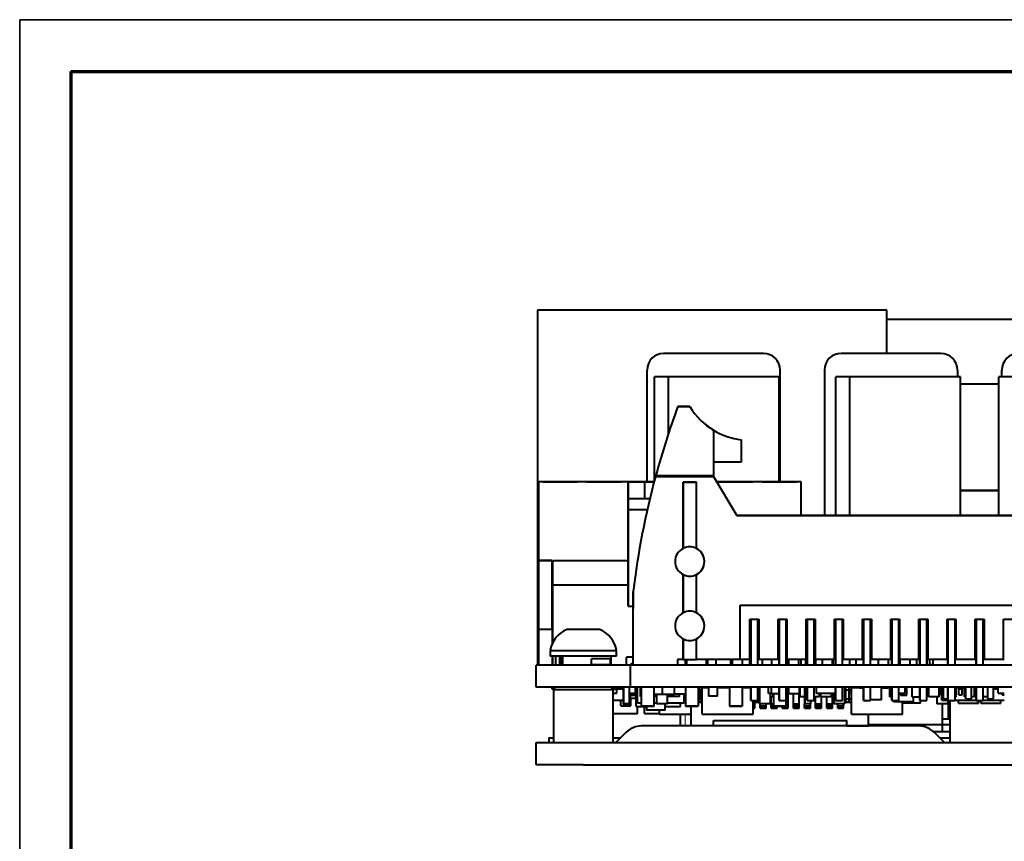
# Model space of a CAD drawing. Header units: millimetres. Extents: x 0 to 420, y -1 to 297.
# Tile 6 of 21: x 0 to 89, y 223 to 297. Entities that reach past the tile are written whole.
import ezdxf

# ---------------------------------------------------------------- set-up
doc = ezdxf.new("R2010")
doc.units = ezdxf.units.MM
for name, color, linetype in [('_Translation', 7, 'Continuous'), ('INGOMBRO_MAIN_CS', 7, 'Continuous'), ('IS000092.00.00', 7, 'Continuous'), ('IS000095.00.00', 7, 'Continuous'), ('IS000096.00.00', 7, 'Continuous'), ('IS000097.00.00', 7, 'Continuous'), ('Livello1', 7, 'Continuous'), ('ME001258.00_R00_', 7, 'Continuous'), ('ME001380.00_REV.', 7, 'Continuous'), ('Predefinito', 7, 'Continuous'), ('VI000393-SCR_TB_', 7, 'Continuous')]:
    doc.layers.add(name, color=color, linetype=linetype)

# ---------------------------------------------------------------- blocks, each defined once
blk = doc.blocks.new('SE2')
at = {"layer": 'INGOMBRO_MAIN_CS', "color": 7, "linetype": 'Continuous', "lineweight": 40}
for p, q in [((78.556, 270.481), (47.056, 270.481)), ((47.056, 270.481), (47.056, 238.481)), ((75.206, 270.491), (50.406, 270.491)), ((50.406, 270.491), (50.406, 270.481)), ((75.206, 270.481), (75.206, 270.491)), ((78.556, 266.581), (78.556, 270.481)), ((91.404, 269.631), (78.556, 269.631)), ((67.433, 266.581), (58.433, 266.581)), ((83.435, 266.581), (74.435, 266.581)), ((56.933, 254.997), (56.933, 265.081)), ((68.933, 254.997), (68.933, 265.081)), ((72.935, 265.081), (72.935, 251.981)), ((84.935, 265.081), (84.935, 264.481)), ((88.937, 264.481), (88.937, 265.081)), ((58.857, 264.481), (57.607, 264.481)), ((57.607, 255.134), (57.607, 264.481)), ((68.857, 264.481), (58.857, 264.481)), ((58.857, 259.339), (58.857, 264.481)), ((68.857, 254.997), (68.857, 264.481)), ((75.215, 264.481), (73.965, 264.481)), ((73.965, 251.981), (73.965, 264.481)), ((85.215, 264.481), (75.215, 264.481)), ((75.215, 251.981), (75.215, 264.481)), ((85.215, 251.981), (85.215, 264.481)), ((85.215, 263.831), (88.658, 263.831)), ((98.658, 264.481), (88.658, 264.481)), ((88.658, 251.981), (88.658, 264.481)), ((60.787, 261.781), (59.712, 261.781)), ((59.712, 261.781), (60.787, 261.781)), ((56.933, 254.997), (56.933, 260.331)), ((68.933, 254.997), (68.933, 260.331)), ((72.935, 260.331), (72.935, 251.981)), ((62.937, 259.655), (62.937, 255.581)), ((65.437, 258.781), (65.437, 256.781)), ((65.437, 256.781), (62.937, 256.781)), ((47.146, 254.997), (47.146, 241.697)), ((47.946, 254.997), (47.146, 254.997)), ((55.246, 254.997), (47.146, 254.997)), ((47.146, 254.997), (47.146, 247.897)), ((47.524, 254.997), (50.674, 254.997)), ((50.674, 254.997), (47.524, 254.997)), ((57.571, 254.997), (47.946, 254.997)), ((51.484, 254.997), (54.634, 254.997)), ((54.634, 254.997), (51.484, 254.997)), ((55.246, 254.997), (56.746, 254.997)), ((55.246, 249.297), (55.246, 254.997)), ((55.246, 254.997), (55.246, 248.397)), ((57.571, 254.997), (55.441, 254.997)), ((55.441, 254.997), (57.571, 254.997)), ((57.571, 254.997), (56.746, 254.997)), ((56.746, 253.497), (56.746, 254.997)), ((57.7, 255.481), (62.937, 255.481)), ((62.937, 255.481), (57.7, 255.481)), ((57.727, 255.581), (62.937, 255.581)), ((60.187, 254.981), (61.387, 254.981)), ((61.387, 254.981), (60.187, 254.981)), ((60.187, 254.981), (60.187, 249.003)), ((60.187, 249.003), (60.187, 254.981)), ((61.387, 249.003), (61.387, 254.981)), ((62.937, 255.581), (62.937, 255.481)), ((62.937, 255.481), (65.037, 251.981)), ((70.846, 254.997), (63.227, 254.997)), ((70.046, 254.997), (63.227, 254.997)), ((66.511, 254.997), (63.361, 254.997)), ((63.361, 254.997), (66.511, 254.997)), ((70.471, 254.997), (67.321, 254.997)), ((67.321, 254.997), (70.471, 254.997)), ((70.846, 254.997), (70.046, 254.997)), ((70.846, 251.981), (70.846, 254.997)), ((85.215, 254.231), (88.658, 254.231)), ((88.658, 254.231), (85.215, 254.231)), ((55.246, 253.497), (55.246, 249.297)), ((55.246, 253.497), (57.193, 253.497)), ((55.246, 253.497), (57.193, 253.497)), ((55.246, 252.497), (55.246, 253.497)), ((55.246, 243.797), (55.246, 252.497)), ((55.246, 252.497), (56.96, 252.497)), ((108.837, 251.981), (65.037, 251.981)), ((65.037, 251.981), (108.837, 251.981)), ((48.346, 247.897), (47.146, 247.897)), ((47.146, 247.897), (48.346, 247.897)), ((47.146, 247.897), (47.146, 241.697)), ((48.346, 247.897), (48.346, 241.697)), ((48.396, 247.881), (48.396, 241.681)), ((55.246, 247.881), (48.396, 247.881)), ((48.396, 245.681), (48.396, 247.881)), ((55.246, 248.397), (55.246, 243.797)), ((60.187, 246.64), (60.187, 243.203)), ((60.187, 243.203), (60.187, 246.64)), ((61.387, 243.203), (61.387, 246.64)), ((55.246, 245.681), (48.396, 245.681)), ((55.246, 245.681), (48.396, 245.681)), ((48.396, 240.451), (48.396, 245.681)), ((55.687, 245.106), (55.687, 243.581)), ((55.687, 243.581), (55.687, 245.106)), ((55.687, 238.481), (55.687, 245.106)), ((55.687, 238.481), (55.687, 245.106)), ((55.246, 243.797), (55.687, 243.797)), ((65.347, 238.981), (65.347, 243.881)), ((65.347, 243.881), (108.527, 243.881)), ((66.217, 242.621), (67.017, 242.621)), ((66.217, 238.981), (66.217, 242.621)), ((66.299, 242.621), (66.299, 238.481)), ((66.299, 238.481), (66.299, 242.621)), ((66.934, 238.481), (66.934, 242.621)), ((67.017, 242.621), (67.017, 238.981)), ((67.017, 242.621), (67.017, 240.081)), ((68.757, 238.981), (68.757, 242.621)), ((68.757, 242.621), (69.557, 242.621)), ((68.839, 242.621), (68.839, 238.481)), ((68.839, 238.481), (68.839, 242.621)), ((69.474, 238.481), (69.474, 242.621)), ((69.557, 242.621), (69.557, 238.981)), ((69.557, 242.621), (69.557, 240.081)), ((71.297, 242.621), (72.097, 242.621)), ((71.297, 238.981), (71.297, 242.621)), ((71.379, 242.621), (71.379, 238.481)), ((71.379, 238.481), (71.379, 242.621)), ((72.014, 238.481), (72.014, 242.621)), ((72.097, 242.621), (72.097, 238.981)), ((72.097, 242.621), (72.097, 240.081)), ((73.837, 238.981), (73.837, 242.621)), ((73.837, 242.621), (74.637, 242.621)), ((73.919, 238.481), (73.919, 242.621)), ((73.919, 242.621), (73.919, 238.481)), ((74.554, 238.481), (74.554, 242.621)), ((74.637, 242.621), (74.637, 240.081)), ((74.637, 242.621), (74.637, 238.981)), ((76.377, 238.981), (76.377, 242.621)), ((76.377, 242.621), (77.177, 242.621)), ((76.459, 242.621), (76.459, 238.481)), ((76.459, 238.481), (76.459, 242.621)), ((77.094, 238.481), (77.094, 242.621)), ((77.177, 242.621), (77.177, 240.081)), ((77.177, 242.621), (77.177, 238.981)), ((78.917, 242.621), (79.717, 242.621)), ((78.917, 238.981), (78.917, 242.621)), ((78.999, 238.481), (78.999, 242.621)), ((78.999, 242.621), (78.999, 238.481)), ((79.634, 238.481), (79.634, 242.621)), ((79.717, 242.621), (79.717, 240.081)), ((79.717, 242.621), (79.717, 238.981)), ((81.457, 242.621), (82.257, 242.621)), ((81.457, 238.981), (81.457, 242.621)), ((81.539, 242.621), (81.539, 238.481)), ((81.539, 238.481), (81.539, 242.621)), ((82.174, 238.481), (82.174, 242.621)), ((82.257, 242.621), (82.257, 238.981)), ((82.257, 242.621), (82.257, 240.081)), ((83.997, 242.621), (84.797, 242.621)), ((83.997, 238.981), (83.997, 242.621)), ((84.079, 242.621), (84.079, 238.481)), ((84.079, 238.481), (84.079, 242.621)), ((84.714, 238.481), (84.714, 242.621)), ((84.797, 242.621), (84.797, 238.981)), ((84.797, 242.621), (84.797, 240.081)), ((86.537, 242.621), (87.337, 242.621)), ((86.537, 238.981), (86.537, 242.621)), ((86.619, 242.621), (86.619, 238.481)), ((86.619, 238.481), (86.619, 242.621)), ((87.254, 238.481), (87.254, 242.621)), ((87.337, 242.621), (87.337, 238.981)), ((87.337, 242.621), (87.337, 240.081)), ((89.077, 238.981), (89.077, 242.621)), ((89.077, 242.621), (89.877, 242.621)), ((48.346, 241.697), (47.146, 241.697)), ((48.396, 241.681), (47.146, 241.681)), ((47.146, 241.681), (47.146, 238.481)), ((47.146, 241.681), (47.146, 238.481)), ((48.346, 241.697), (48.396, 241.697)), ((48.396, 241.681), (48.396, 240.451)), ((60.187, 240.84), (60.187, 238.981)), ((60.187, 238.981), (60.187, 240.84)), ((61.387, 238.981), (61.387, 240.84)), ((66.217, 240.081), (66.299, 240.081)), ((66.934, 240.081), (67.017, 240.081)), ((67.017, 240.081), (67.017, 238.981)), ((68.757, 240.081), (68.839, 240.081)), ((69.474, 240.081), (69.557, 240.081)), ((69.557, 240.081), (69.557, 238.981)), ((71.297, 240.081), (71.379, 240.081)), ((72.014, 240.081), (72.097, 240.081)), ((72.097, 240.081), (72.097, 238.981)), ((73.837, 240.081), (73.919, 240.081)), ((74.554, 240.081), (74.637, 240.081)), ((74.637, 240.081), (74.637, 238.981)), ((76.377, 240.081), (76.459, 240.081)), ((77.094, 240.081), (77.177, 240.081)), ((77.177, 240.081), (77.177, 238.981)), ((78.917, 240.081), (78.999, 240.081)), ((79.634, 240.081), (79.717, 240.081)), ((79.717, 240.081), (79.717, 238.981)), ((81.457, 240.081), (81.539, 240.081)), ((82.174, 240.081), (82.257, 240.081)), ((82.257, 240.081), (82.257, 238.981)), ((83.997, 240.081), (84.079, 240.081)), ((84.714, 240.081), (84.797, 240.081)), ((84.797, 240.081), (84.797, 238.981)), ((86.537, 240.081), (86.619, 240.081)), ((87.254, 240.081), (87.337, 240.081)), ((87.337, 240.081), (87.337, 238.981)), ((89.077, 240.081), (89.159, 240.081)), ((48.396, 238.481), (48.396, 239.281)), ((48.396, 239.281), (48.396, 238.481)), ((53.623, 239.031), (51.923, 239.031)), ((51.923, 238.491), (51.923, 239.031)), ((53.623, 238.491), (53.623, 239.031)), ((55.687, 239.181), (55.087, 239.181)), ((55.087, 238.481), (55.087, 239.181)), ((59.687, 238.981), (59.687, 238.481)), ((60.187, 238.981), (59.687, 238.981)), ((60.187, 238.981), (61.387, 238.981)), ((60.409, 238.481), (60.409, 238.981)), ((60.409, 238.481), (60.409, 238.981)), ((60.509, 238.481), (60.509, 238.981)), ((65.347, 238.981), (61.387, 238.981)), ((62.309, 238.481), (62.309, 238.981)), ((62.409, 238.481), (62.409, 238.981)), ((62.409, 238.481), (62.409, 238.981)), ((63.159, 238.481), (63.159, 238.981)), ((64.496, 238.491), (64.496, 238.981)), ((64.642, 238.491), (64.642, 238.981)), ((66.217, 238.981), (65.347, 238.981)), ((65.542, 238.491), (65.542, 238.981)), ((66.196, 238.491), (66.196, 238.981)), ((66.299, 238.981), (66.217, 238.981)), ((67.017, 238.981), (66.934, 238.981)), ((68.757, 238.981), (67.017, 238.981)), ((67.345, 238.481), (67.345, 238.981)), ((68.198, 238.491), (68.198, 238.981)), ((68.839, 238.981), (68.757, 238.981)), ((69.557, 238.981), (69.474, 238.981)), ((71.297, 238.981), (69.557, 238.981)), ((69.596, 238.481), (69.596, 238.981)), ((69.722, 238.491), (69.722, 238.981)), ((70.622, 238.491), (70.622, 238.981)), ((70.846, 238.481), (70.846, 238.981)), ((71.246, 238.491), (71.246, 238.981)), ((71.379, 238.981), (71.297, 238.981)), ((72.097, 238.981), (72.014, 238.981)), ((73.837, 238.981), (72.097, 238.981)), ((72.146, 238.491), (72.146, 238.981)), ((72.77, 238.491), (72.77, 238.981)), ((73.67, 238.491), (73.67, 238.981)), ((73.717, 238.481), (73.717, 238.981)), ((73.919, 238.981), (73.837, 238.981)), ((74.637, 238.981), (74.554, 238.981)), ((76.377, 238.981), (74.637, 238.981)), ((75.219, 238.481), (75.219, 238.981)), ((75.793, 238.481), (75.793, 238.981)), ((76.459, 238.981), (76.377, 238.981)), ((77.177, 238.981), (77.094, 238.981)), ((78.917, 238.981), (77.177, 238.981)), ((77.825, 238.491), (77.825, 238.981)), ((78.725, 238.491), (78.725, 238.981)), ((78.999, 238.981), (78.917, 238.981)), ((79.717, 238.981), (79.634, 238.981)), ((81.457, 238.981), (79.717, 238.981)), ((79.755, 238.491), (79.755, 238.981)), ((80.655, 238.491), (80.655, 238.981)), ((81.254, 238.481), (81.254, 238.981)), ((81.539, 238.981), (81.457, 238.981)), ((82.257, 238.981), (82.174, 238.981)), ((82.204, 238.481), (82.204, 238.981)), ((83.997, 238.981), (82.257, 238.981)), ((82.438, 238.481), (82.438, 238.981)), ((82.448, 238.491), (82.448, 238.981)), ((82.734, 238.481), (82.734, 238.981)), ((82.736, 238.481), (82.736, 238.981)), ((84.079, 238.981), (83.997, 238.981)), ((84.797, 238.981), (84.714, 238.981)), ((86.537, 238.981), (84.797, 238.981)), ((86.619, 238.981), (86.537, 238.981)), ((87.337, 238.981), (87.254, 238.981)), ((89.077, 238.981), (87.337, 238.981)), ((89.159, 238.981), (89.077, 238.981)), ((48.436, 238.481), (46.936, 238.481)), ((46.936, 236.491), (46.936, 238.481)), ((51.186, 238.481), (48.436, 238.481)), ((55.436, 238.481), (51.186, 238.481)), ((53.623, 238.491), (51.923, 238.491)), ((56.436, 238.481), (55.436, 238.481)), ((55.436, 236.491), (55.436, 238.481)), ((55.487, 238.631), (55.687, 238.631)), ((55.487, 238.481), (55.487, 238.631)), ((117.436, 238.481), (56.436, 238.481)), ((64.496, 238.491), (64.642, 238.491)), ((64.642, 238.491), (65.542, 238.491)), ((65.542, 238.491), (66.196, 238.491)), ((68.198, 238.491), (68.839, 238.491)), ((69.722, 238.491), (70.622, 238.491)), ((71.246, 238.491), (71.379, 238.491)), ((72.014, 238.491), (72.146, 238.491)), ((72.77, 238.491), (73.67, 238.491)), ((77.825, 238.491), (78.725, 238.491)), ((79.755, 238.491), (80.655, 238.491)), ((79.878, 238.481), (79.878, 238.491)), ((79.978, 238.481), (79.978, 238.491)), ((80.128, 238.481), (80.128, 238.491)), ((80.592, 238.481), (80.592, 238.491)), ((82.734, 238.491), (82.448, 238.491)), ((48.436, 236.491), (46.936, 236.491)), ((48.384, 236.308), (48.384, 236.491)), ((48.508, 236.308), (48.384, 236.308)), ((51.186, 236.491), (48.436, 236.491)), ((48.504, 236.304), (48.504, 236.308)), ((48.526, 236.491), (48.526, 236.326)), ((48.526, 236.491), (48.526, 236.326)), ((55.436, 236.491), (51.186, 236.491)), ((54.734, 236.308), (53.865, 236.308)), ((53.871, 236.301), (54.059, 236.301)), ((54.059, 236.308), (54.059, 236.301)), ((54.059, 236.308), (54.059, 236.301)), ((54.208, 235.961), (54.208, 236.308)), ((54.734, 236.308), (54.734, 236.491)), ((54.772, 236.491), (54.772, 234.981)), ((54.796, 236.491), (54.796, 234.981)), ((55.346, 234.981), (55.346, 236.491)), ((56.436, 236.491), (55.436, 236.491)), ((55.89, 235.961), (55.89, 236.491)), ((56.064, 235.061), (56.064, 236.491)), ((56.357, 235.661), (56.357, 236.491)), ((117.436, 236.491), (56.436, 236.491)), ((56.446, 234.781), (56.446, 236.491)), ((56.446, 234.781), (56.446, 236.491)), ((57.586, 234.781), (57.586, 236.491)), ((58.319, 235.861), (58.319, 236.491)), ((58.319, 235.861), (58.319, 236.491)), ((59.419, 235.861), (59.419, 236.491)), ((59.419, 235.861), (59.419, 236.491)), ((60.406, 236.491), (60.406, 234.781)), ((60.406, 236.491), (60.406, 234.781)), ((61.546, 236.491), (61.546, 234.781)), ((61.703, 235.136), (61.703, 236.491)), ((61.903, 236.461), (62.481, 236.461)), ((61.903, 234.061), (61.903, 236.461)), ((62.481, 236.491), (62.481, 235.681)), ((63.281, 235.681), (63.281, 236.491)), ((63.281, 236.461), (64.366, 236.461)), ((63.667, 236.461), (63.667, 236.491)), ((64.137, 236.461), (64.137, 236.491)), ((64.366, 236.491), (64.366, 234.781)), ((64.366, 236.491), (64.366, 234.781)), ((65.506, 236.491), (65.506, 234.781)), ((65.506, 236.461), (66.299, 236.461)), ((66.299, 236.491), (66.299, 235.281)), ((66.299, 235.281), (66.299, 236.491)), ((66.934, 235.281), (66.934, 236.491)), ((67.003, 235.136), (67.003, 236.491)), ((67.003, 236.211), (67.003, 236.491)), ((67.083, 236.491), (67.083, 234.981)), ((67.9, 235.911), (67.9, 236.491)), ((68.173, 235.911), (68.173, 236.491)), ((68.839, 236.491), (68.839, 235.281)), ((68.839, 235.281), (68.839, 236.491)), ((69.474, 235.281), (69.474, 236.491)), ((69.65, 235.911), (69.65, 236.491)), ((69.667, 236.191), (69.667, 236.491)), ((69.723, 235.911), (69.723, 236.491)), ((70.673, 235.911), (70.673, 236.491)), ((70.74, 235.611), (70.74, 236.491)), ((71.13, 236.491), (71.13, 234.981)), ((71.154, 236.491), (71.154, 234.981)), ((71.379, 236.491), (71.379, 235.281)), ((71.379, 235.281), (71.379, 236.491)), ((72.014, 235.281), (72.014, 236.491)), ((72.218, 235.911), (72.218, 236.491)), ((73.919, 235.281), (73.919, 236.491)), ((73.919, 236.491), (73.919, 235.281)), ((74.554, 235.281), (74.554, 236.491)), ((74.785, 234.981), (74.785, 236.491)), ((74.865, 235.136), (74.865, 236.491)), ((74.865, 236.211), (74.865, 236.491)), ((75.165, 235.136), (75.165, 236.491)), ((75.365, 236.461), (76.086, 236.461)), ((75.365, 234.061), (75.365, 236.461)), ((76.086, 236.411), (76.086, 236.491)), ((76.459, 236.411), (76.086, 236.411)), ((76.459, 236.491), (76.459, 235.281)), ((76.459, 235.281), (76.459, 236.491)), ((77.094, 235.281), (77.094, 236.491)), ((78.086, 235.361), (78.086, 236.491)), ((78.686, 236.411), (78.086, 236.411)), ((78.686, 236.411), (78.686, 236.491)), ((78.686, 236.461), (78.839, 236.461)), ((78.839, 236.491), (78.839, 235.681)), ((78.841, 235.611), (78.841, 236.491)), ((78.999, 235.281), (78.999, 236.491)), ((78.999, 236.491), (78.999, 235.281)), ((79.634, 235.281), (79.634, 236.491)), ((80.224, 235.961), (80.224, 236.491)), ((80.353, 235.761), (80.353, 236.491)), ((80.848, 235.611), (80.848, 236.491)), ((81.539, 236.491), (81.539, 235.281)), ((81.539, 235.281), (81.539, 236.491)), ((82.174, 235.281), (82.174, 236.491)), ((82.347, 235.611), (82.347, 236.491)), ((83.297, 235.611), (83.297, 236.491)), ((83.413, 235.911), (83.413, 236.491)), ((83.489, 235.961), (83.489, 236.491)), ((83.535, 235.311), (83.535, 236.461)), ((83.535, 236.461), (83.686, 236.461)), ((83.686, 235.431), (83.686, 236.491)), ((84.079, 236.491), (84.079, 235.281)), ((84.079, 235.281), (84.079, 236.491)), ((84.714, 235.281), (84.714, 236.491)), ((84.821, 235.611), (84.821, 236.491)), ((84.821, 236.461), (85.06, 236.461)), ((84.953, 236.461), (84.953, 236.491)), ((84.988, 236.461), (84.988, 236.491)), ((85.06, 236.311), (85.06, 236.491)), ((85.36, 236.311), (85.06, 236.311)), ((85.06, 235.811), (85.06, 236.311)), ((85.36, 236.311), (85.36, 236.491)), ((85.36, 236.461), (85.572, 236.461)), ((85.36, 235.811), (85.36, 236.311)), ((85.572, 235.611), (85.572, 236.491)), ((85.687, 235.431), (85.687, 236.491)), ((86.187, 235.431), (86.187, 236.491)), ((86.472, 235.611), (86.472, 236.491)), ((86.619, 236.311), (86.472, 236.311)), ((86.619, 236.491), (86.619, 235.281)), ((86.619, 235.281), (86.619, 236.491)), ((87.254, 235.281), (87.254, 236.491)), ((87.686, 235.431), (87.686, 236.491)), ((88.186, 235.431), (88.186, 236.491)), ((88.186, 236.461), (88.31, 236.461)), ((88.31, 236.311), (88.31, 236.491)), ((88.61, 236.311), (88.31, 236.311)), ((88.61, 236.311), (88.61, 236.491)), ((88.61, 236.461), (88.62, 236.461)), ((88.62, 235.961), (88.62, 236.491)), ((53.881, 235.961), (54.208, 235.961)), ((55.346, 235.961), (55.89, 235.961)), ((55.346, 235.761), (55.955, 235.761)), ((55.346, 235.511), (55.455, 235.511)), ((55.346, 235.511), (55.955, 235.511)), ((55.346, 235.411), (55.473, 235.411)), ((55.455, 235.511), (55.455, 235.961)), ((55.473, 235.911), (55.455, 235.911)), ((55.473, 235.911), (55.473, 235.961)), ((55.473, 235.761), (55.473, 235.911)), ((55.473, 234.811), (55.473, 235.511)), ((55.473, 234.811), (55.473, 235.411)), ((55.89, 235.961), (56.064, 235.961)), ((55.955, 234.761), (55.955, 235.961)), ((56.446, 235.661), (56.357, 235.661)), ((57.586, 235.861), (58.319, 235.861)), ((57.783, 235.661), (57.586, 235.661)), ((57.783, 235.861), (57.783, 234.981)), ((58.319, 235.861), (59.419, 235.861)), ((58.783, 234.981), (58.783, 235.861)), ((59.107, 235.661), (58.783, 235.661)), ((59.107, 235.661), (59.107, 235.861)), ((59.107, 235.661), (59.107, 235.861)), ((59.857, 235.661), (59.107, 235.661)), ((60.406, 235.861), (59.419, 235.861)), ((59.857, 235.661), (59.857, 235.861)), ((60.277, 235.061), (60.277, 235.861)), ((60.277, 235.761), (60.406, 235.761)), ((60.277, 235.511), (60.406, 235.511)), ((61.903, 236.211), (61.546, 236.211)), ((61.546, 235.436), (61.903, 235.436)), ((61.703, 235.611), (61.786, 235.611)), ((61.786, 235.611), (61.786, 236.211)), ((61.786, 235.611), (61.786, 236.211)), ((61.786, 235.611), (61.903, 235.611)), ((63.281, 235.681), (62.481, 235.681)), ((67.003, 236.211), (66.934, 236.211)), ((66.934, 235.436), (67.003, 235.436)), ((67.003, 236.011), (67.083, 236.011)), ((67.003, 235.136), (67.003, 235.436)), ((68.173, 235.911), (67.9, 235.911)), ((68.083, 234.981), (68.083, 235.911)), ((68.298, 235.611), (68.083, 235.611)), ((68.137, 234.986), (68.137, 235.611)), ((68.173, 235.911), (68.839, 235.911)), ((68.298, 235.611), (68.298, 235.911)), ((68.298, 235.611), (68.298, 235.911)), ((68.298, 235.611), (68.3, 235.611)), ((68.3, 235.611), (68.3, 235.911)), ((68.326, 235.611), (68.3, 235.611)), ((68.326, 235.911), (68.326, 234.781)), ((68.326, 235.911), (68.326, 234.781)), ((69.65, 235.911), (69.474, 235.911)), ((69.498, 235.611), (69.474, 235.611)), ((69.498, 235.611), (69.498, 235.911)), ((69.65, 236.191), (69.667, 236.191)), ((69.65, 236.188), (69.667, 236.188)), ((69.65, 236.164), (69.667, 236.164)), ((69.65, 236.12), (69.667, 236.12)), ((69.65, 236.063), (69.667, 236.063)), ((69.65, 236.031), (69.667, 236.031)), ((69.667, 236.188), (69.667, 236.191)), ((69.667, 236.164), (69.667, 236.188)), ((69.667, 236.12), (69.667, 236.164)), ((69.667, 236.063), (69.667, 236.12)), ((69.667, 236.031), (69.667, 236.063)), ((69.667, 234.986), (69.667, 236.031)), ((69.667, 236.011), (69.723, 236.011)), ((69.723, 235.911), (70.673, 235.911)), ((70.137, 234.986), (70.137, 235.911)), ((70.667, 234.986), (70.667, 235.911)), ((70.673, 236.011), (70.74, 236.011)), ((71.13, 235.611), (70.74, 235.611)), ((72.5, 235.611), (72.014, 235.611)), ((72.137, 234.986), (72.137, 235.611)), ((73.919, 235.911), (72.218, 235.911)), ((72.5, 235.611), (72.5, 235.911)), ((72.618, 235.611), (72.618, 235.911)), ((73.568, 235.611), (72.618, 235.611)), ((72.667, 234.986), (72.667, 235.611)), ((73.137, 234.986), (73.137, 235.611)), ((73.568, 235.611), (73.568, 235.911)), ((73.667, 234.986), (73.667, 235.911)), ((73.785, 235.911), (73.785, 234.981)), ((74.785, 236.011), (74.865, 236.011)), ((75.365, 236.211), (74.865, 236.211)), ((74.865, 235.436), (75.365, 235.436)), ((74.865, 235.136), (74.865, 235.436)), ((75.165, 236.011), (75.365, 236.011)), ((78.086, 235.361), (77.094, 235.361)), ((78.841, 235.681), (78.839, 235.681)), ((78.999, 235.611), (78.841, 235.611)), ((79.634, 235.961), (80.224, 235.961)), ((79.803, 235.761), (79.803, 235.961)), ((79.803, 235.761), (80.353, 235.761)), ((80.848, 235.611), (81.539, 235.611)), ((80.978, 235.161), (80.978, 235.611)), ((82.174, 235.961), (82.347, 235.961)), ((82.174, 235.911), (82.347, 235.911)), ((82.174, 235.861), (82.347, 235.861)), ((83.297, 235.611), (82.347, 235.611)), ((83.085, 235.611), (83.085, 234.981)), ((83.297, 235.861), (83.535, 235.861)), ((83.413, 235.911), (83.535, 235.911)), ((83.489, 235.961), (83.535, 235.961)), ((83.686, 235.431), (84.079, 235.431)), ((84.821, 235.611), (84.714, 235.611)), ((85.06, 235.811), (85.36, 235.811)), ((85.687, 235.611), (85.572, 235.611)), ((85.687, 235.431), (86.187, 235.431)), ((86.472, 235.611), (86.187, 235.611)), ((87.686, 235.611), (87.254, 235.611)), ((87.686, 235.431), (88.186, 235.431)), ((88.62, 235.961), (89.159, 235.961)), ((88.96, 235.811), (88.96, 235.961)), ((88.96, 235.811), (89.159, 235.811)), ((53.881, 235.311), (54.772, 235.311)), ((54.573, 234.811), (54.573, 235.311)), ((54.573, 234.811), (54.573, 235.311)), ((54.573, 234.811), (55.473, 234.811)), ((55.473, 234.811), (54.573, 234.811)), ((54.796, 234.981), (54.772, 234.981)), ((55.346, 234.981), (54.796, 234.981)), ((55.955, 234.761), (56.876, 234.761)), ((56.446, 235.061), (56.064, 235.061)), ((56.088, 234.111), (56.088, 234.761)), ((57.586, 234.781), (56.446, 234.781)), ((56.446, 234.781), (57.586, 234.781)), ((56.698, 234.111), (56.698, 234.761)), ((56.876, 234.781), (56.876, 234.431)), ((57.783, 235.061), (57.586, 235.061)), ((58.783, 234.981), (57.783, 234.981)), ((58.576, 234.431), (58.576, 234.981)), ((58.576, 234.761), (59.955, 234.761)), ((60.277, 235.061), (58.783, 235.061)), ((59.955, 234.761), (59.955, 235.061)), ((60.406, 234.781), (61.546, 234.781)), ((61.546, 234.781), (60.406, 234.781)), ((60.902, 233.011), (60.902, 234.781)), ((61.546, 235.136), (61.903, 235.136)), ((61.703, 235.136), (61.546, 235.136)), ((64.366, 234.781), (65.506, 234.781)), ((65.506, 234.781), (64.366, 234.781)), ((66.299, 235.281), (66.934, 235.281)), ((66.503, 234.061), (66.503, 235.281)), ((66.503, 235.136), (67.003, 235.136)), ((66.503, 234.986), (66.667, 234.986)), ((66.503, 234.809), (66.667, 234.809)), ((66.503, 234.674), (66.667, 234.674)), ((66.503, 234.601), (66.667, 234.601)), ((66.667, 234.986), (66.667, 235.136)), ((66.667, 234.809), (66.667, 234.986)), ((66.667, 234.674), (66.667, 234.809)), ((66.667, 234.601), (66.667, 234.674)), ((66.703, 235.136), (66.703, 235.281)), ((67.003, 235.136), (66.703, 235.136)), ((68.083, 234.981), (67.083, 234.981)), ((67.137, 234.809), (67.137, 234.981)), ((67.137, 234.809), (67.667, 234.809)), ((67.137, 234.674), (67.137, 234.809)), ((67.137, 234.674), (67.667, 234.674)), ((67.137, 234.601), (67.137, 234.674)), ((67.137, 234.601), (67.667, 234.601)), ((67.667, 234.809), (67.667, 234.981)), ((67.667, 234.674), (67.667, 234.809)), ((67.667, 234.601), (67.667, 234.674)), ((68.137, 234.986), (68.326, 234.986)), ((68.137, 234.809), (68.137, 234.986)), ((68.137, 234.809), (68.326, 234.809)), ((68.137, 234.674), (68.137, 234.809)), ((68.137, 234.674), (68.667, 234.674)), ((68.137, 234.601), (68.137, 234.674)), ((68.137, 234.601), (68.667, 234.601)), ((68.326, 234.781), (69.466, 234.781)), ((69.466, 234.781), (68.326, 234.781)), ((68.667, 234.674), (68.667, 234.781)), ((68.667, 234.601), (68.667, 234.674)), ((68.839, 235.281), (69.474, 235.281)), ((69.137, 234.674), (69.137, 234.781)), ((69.137, 234.674), (69.667, 234.674)), ((69.137, 234.601), (69.137, 234.674)), ((69.137, 234.601), (69.667, 234.601)), ((69.466, 235.281), (69.466, 234.781)), ((69.466, 234.986), (69.667, 234.986)), ((69.466, 234.809), (69.667, 234.809)), ((69.667, 234.809), (69.667, 234.986)), ((69.667, 234.674), (69.667, 234.809)), ((69.667, 234.601), (69.667, 234.674)), ((70.137, 234.986), (70.667, 234.986)), ((70.137, 234.809), (70.137, 234.986)), ((70.137, 234.809), (70.667, 234.809)), ((70.137, 234.674), (70.137, 234.809)), ((70.137, 234.674), (70.667, 234.674)), ((70.137, 234.601), (70.137, 234.674)), ((70.137, 234.601), (70.667, 234.601)), ((70.667, 234.809), (70.667, 234.986)), ((70.667, 234.674), (70.667, 234.809)), ((70.667, 234.601), (70.667, 234.674)), ((71.154, 234.981), (71.13, 234.981)), ((71.137, 234.809), (71.137, 234.981)), ((71.137, 234.809), (71.667, 234.809)), ((71.137, 234.674), (71.137, 234.809)), ((71.137, 234.674), (71.667, 234.674)), ((71.137, 234.601), (71.137, 234.674)), ((71.137, 234.601), (71.667, 234.601)), ((71.704, 234.981), (71.154, 234.981)), ((71.379, 235.281), (72.014, 235.281)), ((71.667, 234.809), (71.667, 234.981)), ((71.667, 234.674), (71.667, 234.809)), ((71.667, 234.601), (71.667, 234.674)), ((71.704, 234.981), (71.704, 235.281)), ((72.137, 234.986), (72.667, 234.986)), ((72.137, 234.809), (72.137, 234.986)), ((72.137, 234.809), (72.667, 234.809)), ((72.137, 234.674), (72.137, 234.809)), ((72.137, 234.674), (72.667, 234.674)), ((72.137, 234.601), (72.137, 234.674)), ((72.137, 234.601), (72.667, 234.601)), ((72.667, 234.809), (72.667, 234.986)), ((72.667, 234.674), (72.667, 234.809)), ((72.667, 234.601), (72.667, 234.674)), ((73.137, 234.986), (73.667, 234.986)), ((73.137, 234.809), (73.137, 234.986)), ((73.137, 234.809), (73.667, 234.809)), ((73.137, 234.674), (73.137, 234.809)), ((73.137, 234.674), (73.667, 234.674)), ((73.137, 234.601), (73.137, 234.674)), ((73.137, 234.601), (73.667, 234.601)), ((73.667, 234.809), (73.667, 234.986)), ((73.667, 234.674), (73.667, 234.809)), ((73.667, 234.601), (73.667, 234.674)), ((74.785, 234.981), (73.785, 234.981)), ((73.919, 235.281), (74.554, 235.281)), ((74.137, 234.809), (74.137, 234.981)), ((74.137, 234.809), (74.667, 234.809)), ((74.137, 234.674), (74.137, 234.809)), ((74.137, 234.674), (74.667, 234.674)), ((74.137, 234.601), (74.137, 234.674)), ((74.137, 234.601), (74.667, 234.601)), ((74.667, 234.809), (74.667, 234.981)), ((74.667, 234.674), (74.667, 234.809)), ((74.667, 234.601), (74.667, 234.674)), ((74.865, 235.136), (75.365, 235.136)), ((75.165, 235.136), (74.865, 235.136)), ((76.459, 235.281), (77.094, 235.281)), ((78.999, 235.281), (79.634, 235.281)), ((79.178, 235.161), (79.178, 235.281)), ((80.978, 235.161), (79.178, 235.161)), ((79.965, 234.061), (79.965, 235.161)), ((79.965, 235.136), (80.465, 235.136)), ((81.613, 235.061), (79.965, 235.061)), ((80.165, 235.136), (80.165, 235.161)), ((80.465, 235.136), (80.165, 235.136)), ((80.465, 235.136), (80.465, 235.161)), ((80.465, 235.136), (80.465, 235.161)), ((81.539, 235.281), (82.174, 235.281)), ((81.613, 235.061), (81.613, 235.281)), ((84.085, 234.981), (83.085, 234.981)), ((83.535, 235.311), (84.079, 235.311)), ((83.573, 233.082), (83.573, 234.981)), ((84.079, 235.281), (84.714, 235.281)), ((84.085, 234.981), (84.085, 235.281)), ((84.133, 233.611), (84.133, 235.281)), ((84.714, 235.311), (86.619, 235.311)), ((85.02, 235.041), (85.02, 235.311)), ((85.02, 235.041), (86.82, 235.041)), ((86.619, 235.281), (87.254, 235.281)), ((86.82, 235.041), (86.82, 235.281)), ((86.82, 235.041), (86.82, 235.281)), ((87.052, 235.041), (87.052, 235.281)), ((87.052, 235.041), (88.852, 235.041)), ((87.254, 235.311), (89.159, 235.311)), ((88.852, 235.041), (88.852, 235.311)), ((88.852, 235.041), (88.852, 235.311)), ((89.113, 235.311), (89.113, 235.31)), ((89.113, 235.31), (89.159, 235.31)), ((53.881, 234.111), (56.088, 234.111)), ((56.698, 234.111), (58.068, 234.111)), ((58.576, 234.431), (56.876, 234.431)), ((58.068, 234.061), (58.068, 234.431)), ((58.068, 234.061), (60.902, 234.061)), ((61.903, 234.061), (66.503, 234.061)), ((75.365, 234.061), (79.965, 234.061)), ((76.902, 233.011), (76.902, 234.061)), ((84.133, 233.611), (83.573, 233.611)), ((84.241, 233.611), (84.133, 233.611)), ((74.941, 233.011), (76.902, 233.011)), ((83.573, 233.082), (76.902, 233.082)), ((83.573, 232.491), (83.573, 233.082)), ((84.241, 233.082), (83.573, 233.082))]:
    blk.add_line(p, q, dxfattribs=at)
for centre, radius, start, end in [((58.433, 265.081), 1.5, 90, 180), ((67.433, 265.081), 1.5, 0, 90), ((74.435, 265.081), 1.5, 90, 180), ((83.435, 265.081), 1.5, 0, 90), ((90.437, 265.081), 1.5, 90, 180), ((128.407, 236.376), 73.243, 159.70469, 164.79884), ((128.407, 236.376), 73.243, 159.70469, 164.79884), ((66.268, 265.175), 6.447, 211.75677, 238.88171), ((66.268, 265.175), 6.447, 224.99999, 238.88171), ((66.268, 265.175), 6.447, 238.88171, 262.58614), ((66.268, 265.175), 6.447, 238.88171, 262.58614), ((128.407, 236.376), 73.243, 164.87989, 173.15475), ((128.407, 236.376), 73.243, 164.87989, 173.15475), ((128.407, 236.376), 73.243, 164.79884, 164.87989), ((128.407, 236.376), 73.243, 164.79884, 164.87989), ((60.787, 247.821), 1.325, 116.92541, 243.07459), ((60.787, 247.821), 1.325, 63.07459, 116.92541), ((60.787, 247.821), 1.325, 296.92541, 63.07459), ((60.787, 247.821), 1.325, 0, 44.99999), ((60.787, 247.821), 1.325, 224.99999, 0), ((60.787, 247.821), 1.325, 243.07459, 296.92541), ((128.407, 236.376), 73.243, 172.54357, 173.15475), ((128.407, 236.376), 73.243, 172.54357, 173.15475), ((60.787, 242.021), 1.325, 63.07459, 116.92541), ((60.787, 242.021), 1.325, 116.92541, 243.07459), ((60.787, 242.021), 1.325, 296.92541, 63.07459), ((60.787, 242.021), 1.325, 0, 44.99999), ((60.787, 242.021), 1.325, 224.99999, 0), ((60.787, 242.021), 1.325, 243.07459, 296.92541)]:
    blk.add_arc(centre, radius, start, end, dxfattribs=at)
at = {"layer": 'IS000092.00.00', "color": 7, "linetype": 'Continuous', "lineweight": 40}
for p, q in [((48.086, 231.921), (48.491, 231.921)), ((48.086, 231.921), (48.086, 231.491)), ((53.881, 231.921), (54.538, 231.921)), ((83.335, 231.921), (84.241, 231.921))]:
    blk.add_line(p, q, dxfattribs=at)
at = {"layer": 'IS000095.00.00', "color": 7, "linetype": 'Continuous', "lineweight": 40}
blk.add_line((83.573, 232.507), (84.241, 232.507), dxfattribs=at)
at = {"layer": 'IS000096.00.00', "color": 7, "linetype": 'Continuous', "lineweight": 40}
for p, q in [((62.932, 232.991), (62.932, 233.011)), ((62.941, 233.499), (74.941, 233.499)), ((62.941, 232.991), (62.941, 233.499)), ((74.941, 232.991), (74.941, 233.499))]:
    blk.add_line(p, q, dxfattribs=at)
at = {"layer": 'IS000097.00.00', "color": 7, "linetype": 'Continuous', "lineweight": 40}
blk.add_line((82.759, 232.491), (84.241, 232.491), dxfattribs=at)
at = {"layer": 'ME001258.00_R00_', "color": 7, "linetype": 'Continuous', "lineweight": 40}
for p, q in [((59.936, 234.061), (59.936, 232.991)), ((81.436, 232.991), (56.436, 232.991)), ((55.022, 232.406), (54.108, 231.491)), ((83.765, 231.491), (82.851, 232.406)), ((46.936, 229.491), (46.936, 231.491)), ((46.936, 231.491), (51.186, 231.491)), ((51.186, 231.491), (122.686, 231.491)), ((51.186, 229.491), (46.936, 229.491)), ((51.186, 229.491), (122.686, 229.491))]:
    blk.add_line(p, q, dxfattribs=at)
at = {"layer": 'ME001258.00_R00_', "color": 7, "linetype": 'Continuous', "lineweight": 20}
blk.add_line((60.366, 234.061), (60.366, 232.991), dxfattribs=at)
at = {"layer": 'ME001258.00_R00_', "color": 7, "linetype": 'Continuous', "lineweight": 40}
for centre, start, end in [((56.436, 230.991), 90, 135), ((81.436, 230.991), 45, 90)]:
    blk.add_arc(centre, 2, start, end, dxfattribs=at)
at = {"layer": 'ME001380.00_REV.', "color": 7, "linetype": 'Continuous', "lineweight": 40}
for p, q in [((48.691, 236.491), (48.491, 236.291)), ((48.491, 236.291), (53.881, 236.291)), ((48.491, 236.291), (48.491, 231.491)), ((53.881, 236.291), (53.681, 236.491)), ((53.881, 231.491), (53.881, 236.291)), ((84.241, 235.281), (84.241, 231.491))]:
    blk.add_line(p, q, dxfattribs=at)
at = {"layer": 'VI000393-SCR_TB_', "color": 7, "linetype": 'Continuous', "lineweight": 40}
for p, q in [((52.686, 241.681), (49.686, 241.681)), ((54.186, 239.781), (48.186, 239.781)), ((48.186, 239.781), (48.186, 239.281)), ((54.186, 239.281), (48.186, 239.281)), ((48.686, 239.281), (48.686, 238.481)), ((49.073, 238.481), (49.073, 239.281)), ((49.099, 239.281), (49.099, 238.481)), ((49.135, 239.281), (49.135, 238.481)), ((49.216, 238.481), (49.216, 239.281)), ((49.24, 239.281), (49.24, 238.481)), ((49.279, 238.481), (49.279, 239.281)), ((49.303, 239.281), (49.303, 238.481)), ((53.686, 238.481), (53.686, 239.281)), ((54.186, 239.281), (54.186, 239.781))]:
    blk.add_line(p, q, dxfattribs=at)
for centre, start, end in [((50.653, 239.376), 112.75312, 170.66655), ((51.72, 239.376), 9.33345, 67.24688)]:
    blk.add_arc(centre, 2.5, start, end, dxfattribs=at)

msp = doc.modelspace()

# ---------------------------------------------------------------- linework, layer by layer
at = {"layer": '_Translation', "color": 7, "linetype": 'Continuous', "lineweight": 70}
msp.add_line((4.953, 292.002), (414.953, 292.002), dxfattribs=at)
at = {"layer": 'Predefinito', "color": 7, "linetype": 'Continuous', "lineweight": 35}
for p, q in [((0.347, 296.662), (419.62, 296.662)), ((0.347, 0.397), (0.347, 296.662))]:
    msp.add_line(p, q, dxfattribs=at)
at = {"layer": 'Predefinito', "color": 7, "linetype": 'Continuous', "lineweight": 70}
msp.add_line((4.953, 292.002), (4.953, 5.07), dxfattribs=at)

# ---------------------------------------------------------------- block references
at = {"layer": 'Livello1'}
msp.add_blockref('SE2', (0, 0), dxfattribs=at)

doc.saveas('drawing.dxf')
